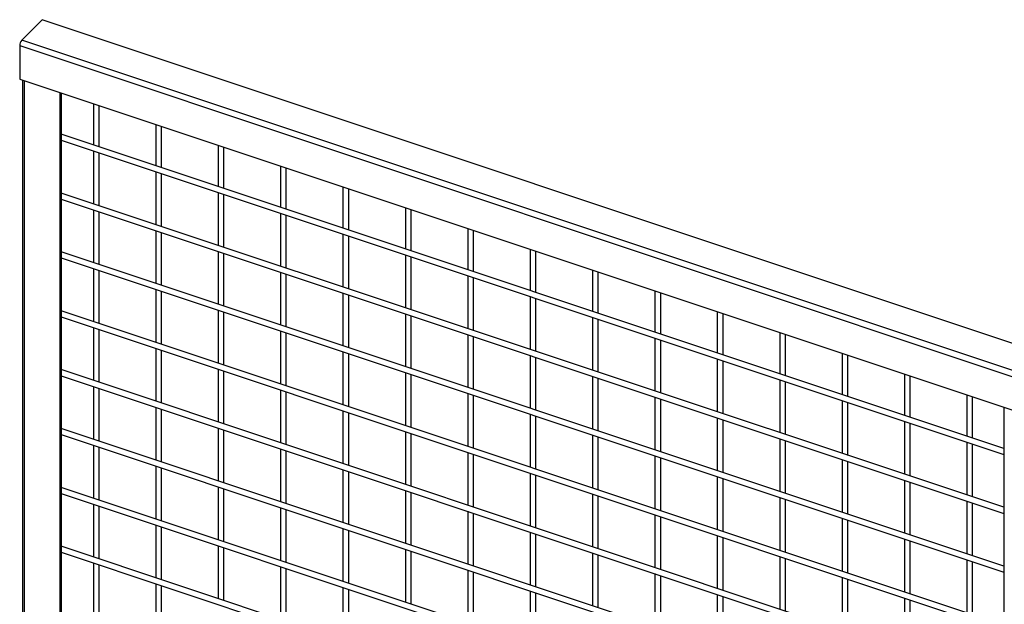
# Model space of a CAD drawing. Header units: inches. Extents: x 0.2 to 10.8, y 0.2 to 8.2.
# Tile 25 of 27: x 9.027 to 10.166, y 6.481 to 7.157. Entities that reach past the tile are written whole.
import ezdxf

# ---------------------------------------------------------------- set-up
doc = ezdxf.new("R2010")
doc.units = ezdxf.units.IN
doc.header["$MEASUREMENT"] = 0

msp = doc.modelspace()

# ---------------------------------------------------------------- linework, layer by layer
for p, q in [((9.05339, 7.15724), (9.02975, 7.1336)), ((10.23515, 6.76336), (9.05339, 7.15724)), ((10.21151, 6.73972), (9.02975, 7.1336)), ((9.02735, 7.12728), (10.20911, 6.7334)), ((9.02735, 7.12728), (9.02735, 7.08867)), ((9.02735, 7.08867), (10.20911, 6.69479)), ((9.0306, 7.08759), (9.0306, 6.04882)), ((9.033, 6.04911), (9.033, 7.08679)), ((9.07395, 7.07314), (9.07395, 6.0368)), ((9.07545, 7.07264), (9.07545, 6.19941)), ((9.11257, 7.06027), (9.11257, 7.01254)), ((9.11924, 7.01032), (9.11924, 7.05804)), ((9.18474, 7.03621), (9.18474, 6.98848)), ((9.19141, 6.98626), (9.19141, 7.03399)), ((10.16551, 6.6616), (9.07545, 7.02491)), ((9.07545, 7.01788), (10.16551, 6.65457)), ((9.11257, 7.00551), (9.11257, 6.94449)), ((9.25691, 7.01216), (9.25691, 6.96443)), ((9.26358, 6.96221), (9.26358, 7.00994)), ((9.11924, 6.94227), (9.11924, 7.00329)), ((9.18474, 6.98146), (9.18474, 6.92044)), ((9.32908, 6.98811), (9.32908, 6.94038)), ((9.33575, 6.93816), (9.33575, 6.98588)), ((9.19141, 6.91822), (9.19141, 6.97924)), ((9.40125, 6.96405), (9.40125, 6.91632)), ((9.40791, 6.9141), (9.40791, 6.96183)), ((10.16551, 6.59355), (9.07545, 6.95686)), ((9.07545, 6.94984), (10.16551, 6.58653)), ((9.25691, 6.9574), (9.25691, 6.89639)), ((9.26358, 6.89416), (9.26358, 6.95518)), ((9.11257, 6.93747), (9.11257, 6.87645)), ((9.47342, 6.94), (9.47342, 6.89227)), ((9.48008, 6.89005), (9.48008, 6.93778)), ((9.11924, 6.87423), (9.11924, 6.93524)), ((9.32908, 6.93335), (9.32908, 6.87233)), ((9.33575, 6.87011), (9.33575, 6.93113)), ((9.18474, 6.91341), (9.18474, 6.85239)), ((9.54559, 6.91595), (9.54559, 6.86822)), ((9.55225, 6.86599), (9.55225, 6.91372)), ((9.19141, 6.85017), (9.19141, 6.91119)), ((9.40125, 6.9093), (9.40125, 6.84828)), ((9.40791, 6.84606), (9.40791, 6.90707)), ((9.61775, 6.89189), (9.61775, 6.84416)), ((10.16551, 6.52551), (9.07545, 6.88882)), ((9.07545, 6.88179), (10.16551, 6.51848)), ((9.25691, 6.88936), (9.25691, 6.82834)), ((9.26358, 6.82612), (9.26358, 6.88714)), ((9.47342, 6.88524), (9.47342, 6.82422)), ((9.48008, 6.822), (9.48008, 6.88302)), ((9.62442, 6.84194), (9.62442, 6.88967)), ((9.11257, 6.86942), (9.11257, 6.8084)), ((9.68992, 6.86784), (9.68992, 6.82011)), ((9.11924, 6.80618), (9.11924, 6.8672)), ((9.32908, 6.8653), (9.32908, 6.80429)), ((9.33575, 6.80206), (9.33575, 6.86308)), ((9.54559, 6.86119), (9.54559, 6.80017)), ((9.55225, 6.79795), (9.55225, 6.85897)), ((9.69659, 6.81789), (9.69659, 6.86562)), ((9.18474, 6.84537), (9.18474, 6.78435)), ((9.19141, 6.78213), (9.19141, 6.84315)), ((9.40125, 6.84125), (9.40125, 6.78023)), ((9.40791, 6.77801), (9.40791, 6.83903)), ((9.61775, 6.83714), (9.61775, 6.77612)), ((9.62442, 6.7739), (9.62442, 6.83491)), ((9.76209, 6.84378), (9.76209, 6.79606)), ((9.76876, 6.79383), (9.76876, 6.84156)), ((10.16551, 6.45746), (9.07545, 6.82077)), ((9.07545, 6.81375), (10.16551, 6.45044)), ((9.25691, 6.82131), (9.25691, 6.7603)), ((9.26358, 6.75807), (9.26358, 6.81909)), ((9.47342, 6.8172), (9.47342, 6.75618)), ((9.48008, 6.75396), (9.48008, 6.81498)), ((9.68992, 6.81308), (9.68992, 6.75206)), ((9.69659, 6.74984), (9.69659, 6.81086)), ((9.83426, 6.81973), (9.83426, 6.772)), ((9.84093, 6.76978), (9.84093, 6.81751)), ((9.11257, 6.80138), (9.11257, 6.74036)), ((9.11924, 6.73814), (9.11924, 6.79915)), ((9.32908, 6.79726), (9.32908, 6.73624)), ((9.33575, 6.73402), (9.33575, 6.79504)), ((9.54559, 6.79314), (9.54559, 6.73213)), ((9.55225, 6.7299), (9.55225, 6.79092)), ((9.76209, 6.78903), (9.76209, 6.72801)), ((9.90643, 6.79568), (9.90643, 6.74795)), ((9.9131, 6.74573), (9.9131, 6.79345)), ((9.18474, 6.77732), (9.18474, 6.7163)), ((9.76876, 6.72579), (9.76876, 6.78681)), ((9.19141, 6.71408), (9.19141, 6.7751)), ((9.40125, 6.77321), (9.40125, 6.71219)), ((9.40791, 6.70997), (9.40791, 6.77098)), ((9.61775, 6.76909), (9.61775, 6.70807)), ((9.62442, 6.70585), (9.62442, 6.76687)), ((9.83426, 6.76497), (9.83426, 6.70396)), ((9.9786, 6.77162), (9.9786, 6.72389)), ((9.98527, 6.72167), (9.98527, 6.7694)), ((9.84093, 6.70173), (9.84093, 6.76275)), ((10.16551, 6.38942), (9.07545, 6.75273)), ((9.07545, 6.7457), (10.16551, 6.38239)), ((9.25691, 6.75327), (9.25691, 6.69225)), ((9.26358, 6.69003), (9.26358, 6.75105)), ((9.47342, 6.74915), (9.47342, 6.68813)), ((9.48008, 6.68591), (9.48008, 6.74693)), ((9.68992, 6.74504), (9.68992, 6.68402)), ((9.69659, 6.6818), (9.69659, 6.74281)), ((10.05077, 6.74757), (10.05077, 6.69984)), ((10.05743, 6.69762), (10.05743, 6.74535)), ((9.11257, 6.73333), (9.11257, 6.67231)), ((9.11924, 6.67009), (9.11924, 6.73111)), ((9.90643, 6.74092), (9.90643, 6.6799)), ((9.9131, 6.67768), (9.9131, 6.7387)), ((9.32908, 6.72921), (9.32908, 6.6682)), ((9.33575, 6.66597), (9.33575, 6.72699)), ((9.54559, 6.7251), (9.54559, 6.66408)), ((9.55225, 6.66186), (9.55225, 6.72288)), ((9.76209, 6.72098), (9.76209, 6.65997)), ((10.12294, 6.72352), (10.12294, 6.67579)), ((10.1296, 6.67356), (10.1296, 6.72129)), ((9.18474, 6.70928), (9.18474, 6.64826)), ((9.76876, 6.65774), (9.76876, 6.71876)), ((9.9786, 6.71687), (9.9786, 6.65585)), ((9.98527, 6.65363), (9.98527, 6.71464)), ((10.16551, 6.70933), (10.16551, 4.55025)), ((9.19141, 6.64604), (9.19141, 6.70705)), ((9.40125, 6.70516), (9.40125, 6.64414)), ((9.40791, 6.64192), (9.40791, 6.70294)), ((9.61775, 6.70105), (9.61775, 6.64003)), ((9.62442, 6.63781), (9.62442, 6.69882)), ((9.83426, 6.69693), (9.83426, 6.63591)), ((9.25691, 6.68522), (9.25691, 6.62421)), ((9.84093, 6.63369), (9.84093, 6.69471)), ((10.05077, 6.69281), (10.05077, 6.6318)), ((10.05743, 6.62957), (10.05743, 6.69059)), ((10.16551, 6.32137), (9.07545, 6.68468)), ((9.07545, 6.67766), (10.16551, 6.31435)), ((9.26358, 6.62198), (9.26358, 6.683)), ((9.47342, 6.68111), (9.47342, 6.62009)), ((9.48008, 6.61787), (9.48008, 6.67889)), ((9.68992, 6.67699), (9.68992, 6.61597)), ((9.69659, 6.61375), (9.69659, 6.67477)), ((9.11257, 6.66529), (9.11257, 6.60427)), ((9.11924, 6.60205), (9.11924, 6.66306)), ((9.90643, 6.67288), (9.90643, 6.61186)), ((9.9131, 6.60964), (9.9131, 6.67065)), ((10.12294, 6.66876), (10.12294, 6.60774)), ((10.1296, 6.60552), (10.1296, 6.66654)), ((9.32908, 6.66117), (9.32908, 6.60015)), ((9.33575, 6.59793), (9.33575, 6.65895)), ((9.54559, 6.65705), (9.54559, 6.59604)), ((9.55225, 6.59381), (9.55225, 6.65483)), ((9.76209, 6.65294), (9.76209, 6.59192)), ((9.18474, 6.64123), (9.18474, 6.58021)), ((9.76876, 6.5897), (9.76876, 6.65072)), ((9.9786, 6.64882), (9.9786, 6.5878)), ((9.98527, 6.58558), (9.98527, 6.6466)), ((9.19141, 6.57799), (9.19141, 6.63901)), ((9.40125, 6.63712), (9.40125, 6.5761)), ((9.40791, 6.57388), (9.40791, 6.63489)), ((9.61775, 6.633), (9.61775, 6.57198)), ((9.62442, 6.56976), (9.62442, 6.63078)), ((9.83426, 6.62888), (9.83426, 6.56787)), ((9.25691, 6.61718), (9.25691, 6.55616)), ((9.84093, 6.56564), (9.84093, 6.62666)), ((10.05077, 6.62477), (10.05077, 6.56375)), ((10.05743, 6.56153), (10.05743, 6.62255)), ((10.16551, 6.25333), (9.07545, 6.61664)), ((9.07545, 6.60961), (10.16551, 6.2463)), ((9.26358, 6.55394), (9.26358, 6.61496)), ((9.47342, 6.61306), (9.47342, 6.55204)), ((9.48008, 6.54982), (9.48008, 6.61084)), ((9.68992, 6.60895), (9.68992, 6.54793)), ((9.69659, 6.54571), (9.69659, 6.60672)), ((9.11257, 6.59724), (9.11257, 6.53622)), ((9.11924, 6.534), (9.11924, 6.59502)), ((9.90643, 6.60483), (9.90643, 6.54381)), ((9.9131, 6.54159), (9.9131, 6.60261)), ((10.12294, 6.60071), (10.12294, 6.5397)), ((10.1296, 6.53747), (10.1296, 6.59849)), ((9.32908, 6.59312), (9.32908, 6.53211)), ((9.33575, 6.52988), (9.33575, 6.5909)), ((9.54559, 6.58901), (9.54559, 6.52799)), ((9.55225, 6.52577), (9.55225, 6.58679)), ((9.76209, 6.58489), (9.76209, 6.52387)), ((9.76876, 6.52165), (9.76876, 6.58267)), ((9.18474, 6.57319), (9.18474, 6.51217)), ((9.9786, 6.58078), (9.9786, 6.51976)), ((9.98527, 6.51754), (9.98527, 6.57855)), ((9.19141, 6.50995), (9.19141, 6.57096)), ((9.40125, 6.56907), (9.40125, 6.50805)), ((9.40791, 6.50583), (9.40791, 6.56685)), ((9.61775, 6.56495), (9.61775, 6.50394)), ((9.62442, 6.50172), (9.62442, 6.56273)), ((9.83426, 6.56084), (9.83426, 6.49982)), ((10.16551, 6.18528), (9.07545, 6.54859)), ((9.25691, 6.54913), (9.25691, 6.48812)), ((9.84093, 6.4976), (9.84093, 6.55862)), ((10.05077, 6.55672), (10.05077, 6.49571)), ((10.05743, 6.49348), (10.05743, 6.5545)), ((9.07545, 6.54157), (10.16551, 6.17826)), ((9.26358, 6.48589), (9.26358, 6.54691)), ((9.47342, 6.54502), (9.47342, 6.484)), ((9.48008, 6.48178), (9.48008, 6.5428)), ((9.68992, 6.5409), (9.68992, 6.47988)), ((9.69659, 6.47766), (9.69659, 6.53868)), ((9.11257, 6.5292), (9.11257, 6.46818)), ((9.11924, 6.46596), (9.11924, 6.52697)), ((9.90643, 6.53679), (9.90643, 6.47577)), ((9.9131, 6.47355), (9.9131, 6.53456)), ((10.12294, 6.53267), (10.12294, 6.47165)), ((10.1296, 6.46943), (10.1296, 6.53045)), ((9.32908, 6.52508), (9.32908, 6.46406)), ((9.33575, 6.46184), (9.33575, 6.52286)), ((9.54559, 6.52096), (9.54559, 6.45995)), ((9.55225, 6.45772), (9.55225, 6.51874)), ((9.76209, 6.51685), (9.76209, 6.45583)), ((9.76876, 6.45361), (9.76876, 6.51463)), ((9.18474, 6.50514), (9.18474, 6.44412)), ((9.19141, 6.4419), (9.19141, 6.50292)), ((9.9786, 6.51273), (9.9786, 6.45171)), ((9.98527, 6.44949), (9.98527, 6.51051)), ((9.40125, 6.50103), (9.40125, 6.44001)), ((9.40791, 6.43779), (9.40791, 6.4988)), ((9.61775, 6.49691), (9.61775, 6.43589)), ((9.62442, 6.43367), (9.62442, 6.49469)), ((9.83426, 6.49279), (9.83426, 6.43178)), ((9.84093, 6.42955), (9.84093, 6.49057)), ((10.05077, 6.48868), (10.05077, 6.42766)), ((10.05743, 6.42544), (10.05743, 6.48646))]:
    msp.add_line(p, q)
msp.add_arc((9.0373, 7.12712), 0.00996, 139.36052, 179.04605)

doc.saveas('drawing.dxf')
